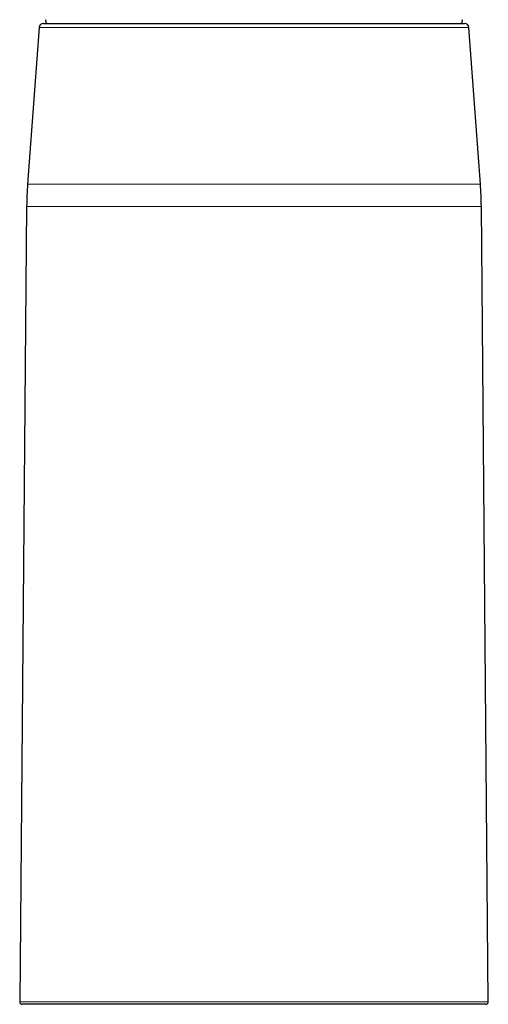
# Model space of a CAD drawing. Header units: millimetres. Extents: x 8 to 819, y 12 to 828.
# Tile 31 of 42: x 398 to 452, y 490 to 605. Entities that reach past the tile are written whole.
import ezdxf

# ---------------------------------------------------------------- set-up
doc = ezdxf.new("R2010")
doc.units = ezdxf.units.MM

msp = doc.modelspace()

# ---------------------------------------------------------------- linework, layer by layer
at = {"color": 7, "linetype": 'Continuous', "lineweight": 30}
for p, q in [((400.47, 604.54), (449.53, 604.54)), ((399.97, 604.07), (398.62, 585.84)), ((451.38, 585.84), (450.03, 604.07)), ((398.51, 583.23), (397.7, 490.59)), ((452.3, 490.59), (451.49, 583.23)), ((452, 490.29), (398, 490.29))]:
    msp.add_line(p, q, dxfattribs=at)
at = {"color": 252, "linetype": 'Continuous', "lineweight": 0}
for p, q in [((450.03, 604.07), (399.97, 604.07)), ((398.62, 585.84), (451.38, 585.84)), ((451.49, 583.23), (398.51, 583.23)), ((397.7, 490.59), (452.3, 490.59))]:
    msp.add_line(p, q, dxfattribs=at)
at = {"color": 7, "linetype": 'Continuous', "lineweight": 30}
for centre, radius, start, end in [((400.47, 604.04), 0.5, 90, 175.7559), ((401, 604.84), 0.3, 151.3951, 270), ((449, 604.84), 0.3, 270, 28.6049), ((449.53, 604.04), 0.5, 4.2441, 90), ((438.51, 582.88), 40, 175.7557, 179.5), ((411.49, 582.88), 40, 0.5, 4.2442), ((398, 490.59), 0.3, 179.5, 270), ((452, 490.59), 0.3, 270, 0.5)]:
    msp.add_arc(centre, radius, start, end, dxfattribs=at)

doc.saveas('drawing.dxf')
